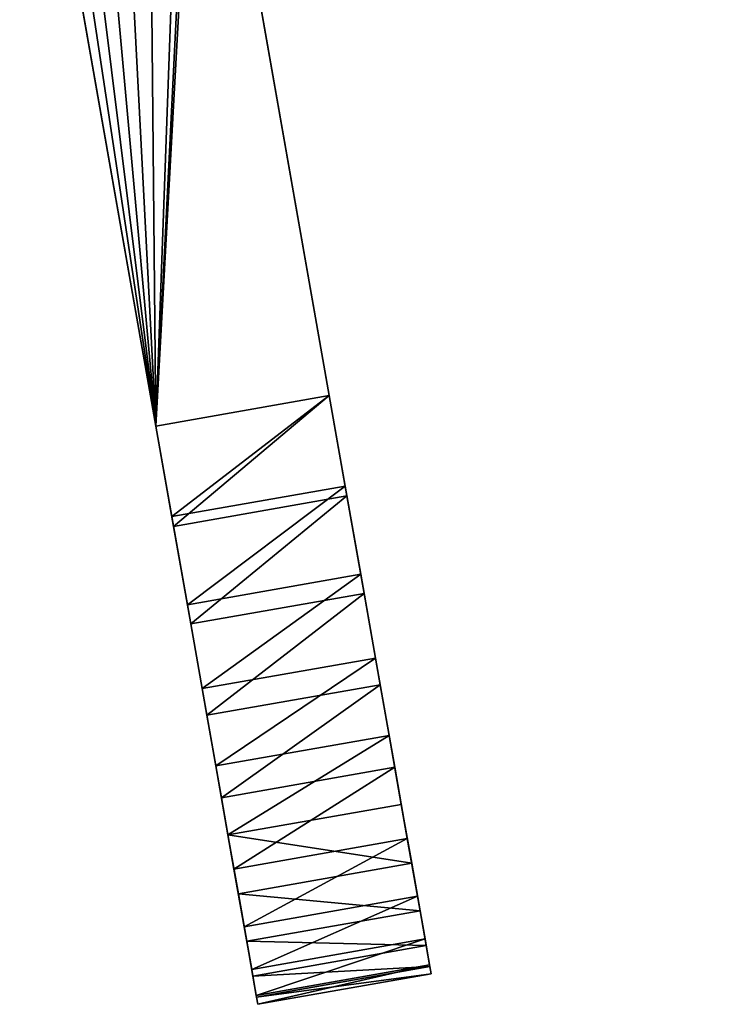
# Model space of a CAD drawing. Extents: x 31 to 268, y 1 to 99.
# Tile 1 of 33: x 53 to 68, y 57 to 78. Entities that reach past the tile are written whole.
import ezdxf

# ---------------------------------------------------------------- set-up
doc = ezdxf.new("R2010")
doc.units = 0
doc.header["$LTSCALE"] = 2.54
doc.layers.get('0').update_dxf_attribs({"color": 13, "linetype": 'CONTINUOUS'})

# ---------------------------------------------------------------- blocks, each defined once
blk = doc.blocks.new('RUNAN_SMALL_WIESZAK_NA_R_C')
at = {"color": 0}
for p, q in [((56.896, 85.758, 111.917), (59.73, 69.687, 111.917)), ((59.73, 69.687, 160.177), (56.896, 85.758, 160.177)), ((56.896, 85.758, 111.917), (59.73, 69.687, 111.917)), ((59.73, 69.687, 160.177), (56.896, 85.758, 160.177)), ((55.978, 69.025, 111.917), (53.144, 85.096, 111.917)), ((53.144, 85.096, 160.177), (55.978, 69.025, 160.177)), ((53.144, 85.096, 160.177), (55.978, 69.025, 160.177)), ((55.978, 69.025, 111.917), (53.144, 85.096, 111.917)), ((59.73, 69.687, 111.917), (55.978, 69.025, 111.917)), ((55.978, 69.025, 160.177), (59.73, 69.687, 160.177)), ((55.978, 69.025, 160.177), (59.73, 69.687, 160.177)), ((59.73, 69.687, 111.917), (55.978, 69.025, 111.917)), ((60.075, 67.73, 112.073), (59.73, 69.687, 111.917)), ((59.73, 69.687, 160.177), (60.113, 67.515, 159.984)), ((59.73, 69.687, 160.177), (60.113, 67.515, 159.984)), ((60.075, 67.73, 112.073), (59.73, 69.687, 111.917)), ((56.361, 66.854, 159.984), (55.978, 69.025, 160.177)), ((55.978, 69.025, 111.917), (56.323, 67.069, 112.073)), ((56.361, 66.854, 159.984), (55.978, 69.025, 160.177)), ((55.978, 69.025, 111.917), (56.323, 67.069, 112.073)), ((60.075, 67.73, 112.073), (56.323, 67.069, 112.073)), ((60.075, 67.73, 112.073), (56.323, 67.069, 112.073)), ((60.411, 65.822, 112.538), (60.075, 67.73, 112.073)), ((60.411, 65.822, 112.538), (60.075, 67.73, 112.073)), ((60.113, 67.515, 159.984), (56.361, 66.854, 159.984)), ((60.113, 67.515, 159.984), (56.361, 66.854, 159.984)), ((60.113, 67.515, 159.984), (60.484, 65.409, 159.411)), ((60.113, 67.515, 159.984), (60.484, 65.409, 159.411)), ((56.323, 67.069, 112.073), (56.659, 65.161, 112.538)), ((56.323, 67.069, 112.073), (56.659, 65.161, 112.538)), ((56.732, 64.748, 159.411), (56.361, 66.854, 159.984)), ((56.732, 64.748, 159.411), (56.361, 66.854, 159.984)), ((60.411, 65.822, 112.538), (56.659, 65.161, 112.538)), ((60.411, 65.822, 112.538), (56.659, 65.161, 112.538)), ((60.731, 64.009, 113.301), (60.411, 65.822, 112.538)), ((60.731, 64.009, 113.301), (60.411, 65.822, 112.538)), ((60.484, 65.409, 159.411), (56.732, 64.748, 159.411)), ((60.484, 65.409, 159.411), (56.732, 64.748, 159.411)), ((60.484, 65.409, 159.411), (60.832, 63.433, 158.475)), ((60.484, 65.409, 159.411), (60.832, 63.433, 158.475)), ((56.659, 65.161, 112.538), (56.979, 63.347, 113.301)), ((56.659, 65.161, 112.538), (56.979, 63.347, 113.301)), ((57.08, 62.772, 158.475), (56.732, 64.748, 159.411)), ((57.08, 62.772, 158.475), (56.732, 64.748, 159.411)), ((60.731, 64.009, 113.301), (56.979, 63.347, 113.301)), ((60.731, 64.009, 113.301), (56.979, 63.347, 113.301)), ((61.026, 62.336, 114.342), (60.731, 64.009, 113.301)), ((61.026, 62.336, 114.342), (60.731, 64.009, 113.301)), ((56.979, 63.347, 113.301), (57.274, 61.674, 114.342)), ((56.979, 63.347, 113.301), (57.274, 61.674, 114.342)), ((60.832, 63.433, 158.475), (57.08, 62.772, 158.475)), ((60.832, 63.433, 158.475), (57.08, 62.772, 158.475)), ((60.832, 63.433, 158.475), (61.147, 61.648, 157.206)), ((60.832, 63.433, 158.475), (61.147, 61.648, 157.206)), ((57.395, 60.986, 157.206), (57.08, 62.772, 158.475)), ((57.395, 60.986, 157.206), (57.08, 62.772, 158.475)), ((61.026, 62.336, 114.342), (57.274, 61.674, 114.342)), ((61.026, 62.336, 114.342), (57.274, 61.674, 114.342)), ((61.289, 60.843, 115.637), (61.026, 62.336, 114.342)), ((61.289, 60.843, 115.637), (61.026, 62.336, 114.342)), ((57.274, 61.674, 114.342), (57.537, 60.182, 115.637)), ((57.274, 61.674, 114.342), (57.537, 60.182, 115.637)), ((61.147, 61.648, 157.206), (57.395, 60.986, 157.206)), ((61.147, 61.648, 157.206), (57.395, 60.986, 157.206)), ((61.147, 61.648, 157.206), (61.419, 60.106, 155.64)), ((61.147, 61.648, 157.206), (61.419, 60.106, 155.64)), ((57.667, 59.444, 155.64), (57.395, 60.986, 157.206)), ((57.667, 59.444, 155.64), (57.395, 60.986, 157.206)), ((61.289, 60.843, 115.637), (57.537, 60.182, 115.637)), ((61.289, 60.843, 115.637), (57.537, 60.182, 115.637)), ((61.514, 59.569, 117.152), (61.289, 60.843, 115.637)), ((61.514, 59.569, 117.152), (61.289, 60.843, 115.637)), ((57.537, 60.182, 115.637), (57.762, 58.907, 117.152)), ((57.537, 60.182, 115.637), (57.762, 58.907, 117.152)), ((61.419, 60.106, 155.64), (57.667, 59.444, 155.64)), ((61.419, 60.106, 155.64), (57.667, 59.444, 155.64)), ((61.419, 60.106, 155.64), (61.64, 58.856, 153.827)), ((61.419, 60.106, 155.64), (61.64, 58.856, 153.827)), ((57.887, 58.194, 153.827), (57.667, 59.444, 155.64)), ((57.887, 58.194, 153.827), (57.667, 59.444, 155.64)), ((61.514, 59.569, 117.152), (57.762, 58.907, 117.152)), ((61.514, 59.569, 117.152), (57.762, 58.907, 117.152)), ((61.695, 58.543, 118.851), (61.514, 59.569, 117.152)), ((61.695, 58.543, 118.851), (61.514, 59.569, 117.152)), ((57.762, 58.907, 117.152), (57.943, 57.882, 118.851)), ((57.762, 58.907, 117.152), (57.943, 57.882, 118.851)), ((61.64, 58.856, 153.827), (57.887, 58.194, 153.827)), ((61.64, 58.856, 153.827), (57.887, 58.194, 153.827)), ((61.64, 58.856, 153.827), (61.802, 57.934, 151.82)), ((61.64, 58.856, 153.827), (61.802, 57.934, 151.82)), ((61.695, 58.543, 118.851), (57.943, 57.882, 118.851)), ((61.695, 58.543, 118.851), (57.943, 57.882, 118.851)), ((61.827, 57.792, 120.692), (61.695, 58.543, 118.851)), ((61.827, 57.792, 120.692), (61.695, 58.543, 118.851)), ((58.05, 57.273, 151.82), (57.887, 58.194, 153.827)), ((58.05, 57.273, 151.82), (57.887, 58.194, 153.827)), ((57.943, 57.882, 118.851), (58.075, 57.13, 120.692)), ((57.943, 57.882, 118.851), (58.075, 57.13, 120.692)), ((61.802, 57.934, 151.82), (58.05, 57.273, 151.82)), ((61.802, 57.934, 151.82), (58.05, 57.273, 151.82)), ((61.827, 57.792, 120.692), (58.075, 57.13, 120.692)), ((61.827, 57.792, 120.692), (58.075, 57.13, 120.692)), ((61.802, 57.934, 151.82), (61.902, 57.37, 149.682)), ((61.802, 57.934, 151.82), (61.902, 57.37, 149.682)), ((61.908, 57.334, 122.63), (61.827, 57.792, 120.692)), ((61.908, 57.334, 122.63), (61.827, 57.792, 120.692)), ((61.902, 57.37, 149.682), (58.149, 56.708, 149.682)), ((61.902, 57.37, 149.682), (58.149, 56.708, 149.682)), ((61.908, 57.334, 122.63), (58.156, 56.672, 122.63)), ((61.908, 57.334, 122.63), (58.156, 56.672, 122.63)), ((61.902, 57.37, 149.682), (61.935, 57.18, 147.477)), ((61.902, 57.37, 149.682), (61.935, 57.18, 147.477)), ((61.935, 57.18, 124.617), (61.908, 57.334, 122.63)), ((61.935, 57.18, 124.617), (61.908, 57.334, 122.63)), ((58.149, 56.708, 149.682), (58.05, 57.273, 151.82)), ((58.149, 56.708, 149.682), (58.05, 57.273, 151.82)), ((58.075, 57.13, 120.692), (58.156, 56.672, 122.63)), ((58.075, 57.13, 120.692), (58.156, 56.672, 122.63)), ((58.183, 56.518, 124.617), (61.935, 57.18, 124.617)), ((61.935, 57.18, 147.477), (58.183, 56.518, 147.477)), ((61.935, 57.18, 147.477), (58.183, 56.518, 147.477)), ((58.183, 56.518, 124.617), (61.935, 57.18, 124.617)), ((61.935, 57.18, 147.477), (61.935, 57.18, 124.617)), ((61.935, 57.18, 147.477), (61.935, 57.18, 124.617)), ((58.183, 56.518, 147.477), (58.149, 56.708, 149.682)), ((58.183, 56.518, 147.477), (58.149, 56.708, 149.682)), ((58.156, 56.672, 122.63), (58.183, 56.518, 124.617)), ((58.156, 56.672, 122.63), (58.183, 56.518, 124.617)), ((58.183, 56.518, 124.617), (58.183, 56.518, 147.477)), ((58.183, 56.518, 124.617), (58.183, 56.518, 147.477))]:
    blk.add_line(p, q, dxfattribs=at)
mesh = blk.add_polyface(dxfattribs=at)
corners = [(56.838, 93.019, 111.917), (56.896, 87.081, 111.917), (56.838, 86.42, 111.917), (58.042, 93.58, 111.917), (57.068, 87.723, 111.917), (57.349, 88.325, 111.917), (57.729, 88.869, 111.917), (58.199, 89.338, 111.917), (59.325, 93.924, 111.917), (58.743, 89.719, 111.917), (59.345, 90, 111.917), (60.648, 94.04, 111.917), (59.986, 90.172, 111.917), (60.648, 90.23, 111.917), (150.029, 94.04, 111.917), (150.029, 90.23, 111.917), (53.144, 87.743, 111.917), (53.144, 85.096, 111.917), (53.028, 86.42, 111.917), (53.488, 89.026, 111.917), (55.978, 69.025, 111.917), (54.049, 90.23, 111.917), (54.811, 91.318, 111.917), (55.75, 92.257, 111.917), (56.896, 85.758, 111.917), (59.73, 69.687, 111.917)]
mesh.append_faces([[corners[k] for k in face] for face in [(13, 14, 15), (16, 17, 18), (20, 24, 25)]], dxfattribs={"vtx0": -1, "color": 0})
mesh.append_faces([[corners[k] for k in face] for face in [(1, 3, 4), (4, 3, 5), (5, 3, 6), (6, 3, 7), (7, 8, 9), (9, 8, 10), (10, 11, 12), (12, 11, 13), (17, 19, 20)]], dxfattribs={"vtx0": -1, "vtx1": -1, "color": 0})
mesh.append_faces([[corners[k] for k in face] for face in [(20, 0, 2)]], dxfattribs={"vtx0": -1, "vtx1": -1, "vtx2": -1, "color": 0})
mesh.append_faces([[corners[k] for k in face] for face in [(0, 1, 2), (1, 0, 3), (7, 3, 8), (10, 8, 11), (13, 11, 14), (17, 16, 19), (20, 19, 21), (20, 21, 22), (20, 22, 23), (20, 23, 0), (20, 2, 24)]], dxfattribs={"vtx0": -1, "vtx2": -1, "color": 0})
mesh = blk.add_polyface(dxfattribs=at)
corners = [(55.978, 69.025, 160.177), (56.896, 85.758, 160.177), (56.838, 86.42, 160.177), (59.73, 69.687, 160.177), (53.144, 85.096, 160.177), (53.144, 87.743, 160.177), (53.028, 86.42, 160.177), (53.488, 89.026, 160.177), (54.049, 90.23, 160.177), (54.811, 91.318, 160.177), (55.75, 92.257, 160.177), (56.838, 93.019, 160.177), (56.896, 87.081, 160.177), (58.042, 93.58, 160.177), (57.068, 87.723, 160.177), (57.349, 88.325, 160.177), (57.729, 88.869, 160.177), (58.199, 89.338, 160.177), (59.325, 93.924, 160.177), (58.743, 89.719, 160.177), (59.345, 90, 160.177), (60.648, 94.04, 160.177), (59.986, 90.172, 160.177), (60.648, 90.23, 160.177), (150.029, 90.23, 160.177), (150.029, 94.04, 160.177)]
mesh.append_faces([[corners[k] for k in face] for face in [(1, 0, 3), (4, 5, 6), (21, 24, 25)]], dxfattribs={"vtx0": -1, "color": 0})
mesh.append_faces([[corners[k] for k in face] for face in [(5, 0, 7), (7, 0, 8), (8, 0, 9), (9, 0, 10), (10, 0, 11), (11, 12, 13), (13, 17, 18), (18, 20, 21)]], dxfattribs={"vtx0": -1, "vtx1": -1, "color": 0})
mesh.append_faces([[corners[k] for k in face] for face in [(11, 0, 2)]], dxfattribs={"vtx0": -1, "vtx1": -1, "vtx2": -1, "color": 0})
mesh.append_faces([[corners[k] for k in face] for face in [(0, 1, 2), (5, 4, 0), (11, 2, 12), (13, 12, 14), (13, 14, 15), (13, 15, 16), (13, 16, 17), (18, 17, 19), (18, 19, 20), (21, 20, 22), (21, 22, 23), (21, 23, 24)]], dxfattribs={"vtx0": -1, "vtx2": -1, "color": 0})
mesh = blk.add_polyface(dxfattribs=at)
corners = [(61.908, 57.334, 122.63), (61.935, 57.18, 147.477), (61.935, 57.18, 124.617), (61.902, 57.37, 149.682), (61.827, 57.792, 120.692), (61.802, 57.934, 151.82), (61.695, 58.543, 118.851), (61.64, 58.856, 153.827), (61.514, 59.569, 117.152), (61.419, 60.106, 155.64), (61.289, 60.843, 115.637), (61.147, 61.648, 157.206), (61.026, 62.336, 114.342), (60.832, 63.433, 158.475), (60.731, 64.009, 113.301), (60.484, 65.409, 159.411), (60.411, 65.822, 112.538), (60.113, 67.515, 159.984), (60.075, 67.73, 112.073), (59.73, 69.687, 160.177), (59.73, 69.687, 111.917), (56.896, 85.758, 111.917), (56.896, 85.758, 160.177)]
mesh.append_faces([[corners[k] for k in face] for face in [(0, 1, 2), (19, 21, 22)]], dxfattribs={"vtx0": -1, "color": 0})
mesh.append_faces([[corners[k] for k in face] for face in [(1, 0, 3), (3, 4, 5), (5, 6, 7), (7, 8, 9), (9, 10, 11), (11, 12, 13), (13, 14, 15), (15, 16, 17), (17, 18, 19)]], dxfattribs={"vtx0": -1, "vtx1": -1, "color": 0})
mesh.append_faces([[corners[k] for k in face] for face in [(3, 0, 4), (5, 4, 6), (7, 6, 8), (9, 8, 10), (11, 10, 12), (13, 12, 14), (15, 14, 16), (17, 16, 18), (19, 18, 20), (19, 20, 21)]], dxfattribs={"vtx0": -1, "vtx2": -1, "color": 0})
mesh = blk.add_polyface(dxfattribs=at)
corners = [(58.149, 56.708, 149.682), (58.183, 56.518, 124.617), (58.183, 56.518, 147.477), (58.156, 56.672, 122.63), (58.075, 57.13, 120.692), (58.05, 57.273, 151.82), (57.943, 57.882, 118.851), (57.887, 58.194, 153.827), (57.762, 58.907, 117.152), (57.667, 59.444, 155.64), (57.537, 60.182, 115.637), (57.395, 60.986, 157.206), (57.274, 61.674, 114.342), (57.08, 62.772, 158.475), (56.979, 63.347, 113.301), (56.732, 64.748, 159.411), (56.659, 65.161, 112.538), (56.361, 66.854, 159.984), (56.323, 67.069, 112.073), (55.978, 69.025, 160.177), (55.978, 69.025, 111.917), (53.144, 85.096, 160.177), (53.144, 85.096, 111.917)]
mesh.append_faces([[corners[k] for k in face] for face in [(0, 1, 2), (20, 21, 22)]], dxfattribs={"vtx0": -1, "color": 0})
mesh.append_faces([[corners[k] for k in face] for face in [(1, 0, 3), (3, 0, 4), (4, 5, 6), (6, 7, 8), (8, 9, 10), (10, 11, 12), (12, 13, 14), (14, 15, 16), (16, 17, 18), (18, 19, 20)]], dxfattribs={"vtx0": -1, "vtx1": -1, "color": 0})
mesh.append_faces([[corners[k] for k in face] for face in [(4, 0, 5), (6, 5, 7), (8, 7, 9), (10, 9, 11), (12, 11, 13), (14, 13, 15), (16, 15, 17), (18, 17, 19), (20, 19, 21)]], dxfattribs={"vtx0": -1, "vtx2": -1, "color": 0})
mesh = blk.add_polyface(dxfattribs=at)
corners = [(56.361, 66.854, 159.984), (59.73, 69.687, 160.177), (55.978, 69.025, 160.177), (60.113, 67.515, 159.984)]
mesh.append_faces([[corners[k] for k in face] for face in [(0, 1, 2), (1, 0, 3)]], dxfattribs={"vtx0": -1, "color": 0})
mesh = blk.add_polyface(dxfattribs=at)
corners = [(59.73, 69.687, 111.917), (56.323, 67.069, 112.073), (55.978, 69.025, 111.917), (60.075, 67.73, 112.073)]
mesh.append_faces([[corners[k] for k in face] for face in [(0, 1, 2), (1, 0, 3)]], dxfattribs={"vtx0": -1, "color": 0})
mesh = blk.add_polyface(dxfattribs=at)
corners = [(60.075, 67.73, 112.073), (56.659, 65.161, 112.538), (56.323, 67.069, 112.073), (60.411, 65.822, 112.538)]
mesh.append_faces([[corners[k] for k in face] for face in [(0, 1, 2), (1, 0, 3)]], dxfattribs={"vtx0": -1, "color": 0})
mesh = blk.add_polyface(dxfattribs=at)
corners = [(56.732, 64.748, 159.411), (60.113, 67.515, 159.984), (56.361, 66.854, 159.984), (60.484, 65.409, 159.411)]
mesh.append_faces([[corners[k] for k in face] for face in [(0, 1, 2), (1, 0, 3)]], dxfattribs={"vtx0": -1, "color": 0})
mesh = blk.add_polyface(dxfattribs=at)
corners = [(60.411, 65.822, 112.538), (56.979, 63.347, 113.301), (56.659, 65.161, 112.538), (60.731, 64.009, 113.301)]
mesh.append_faces([[corners[k] for k in face] for face in [(0, 1, 2), (1, 0, 3)]], dxfattribs={"vtx0": -1, "color": 0})
mesh = blk.add_polyface(dxfattribs=at)
corners = [(57.08, 62.772, 158.475), (60.484, 65.409, 159.411), (56.732, 64.748, 159.411), (60.832, 63.433, 158.475)]
mesh.append_faces([[corners[k] for k in face] for face in [(0, 1, 2), (1, 0, 3)]], dxfattribs={"vtx0": -1, "color": 0})
mesh = blk.add_polyface(dxfattribs=at)
corners = [(60.731, 64.009, 113.301), (57.274, 61.674, 114.342), (56.979, 63.347, 113.301), (61.026, 62.336, 114.342)]
mesh.append_faces([[corners[k] for k in face] for face in [(0, 1, 2), (1, 0, 3)]], dxfattribs={"vtx0": -1, "color": 0})
mesh = blk.add_polyface(dxfattribs=at)
corners = [(57.395, 60.986, 157.206), (60.832, 63.433, 158.475), (57.08, 62.772, 158.475), (61.147, 61.648, 157.206)]
mesh.append_faces([[corners[k] for k in face] for face in [(0, 1, 2), (1, 0, 3)]], dxfattribs={"vtx0": -1, "color": 0})
mesh = blk.add_polyface(dxfattribs=at)
corners = [(61.026, 62.336, 114.342), (57.537, 60.182, 115.637), (57.274, 61.674, 114.342), (61.289, 60.843, 115.637)]
mesh.append_faces([[corners[k] for k in face] for face in [(0, 1, 2), (1, 0, 3)]], dxfattribs={"vtx0": -1, "color": 0})
mesh = blk.add_polyface(dxfattribs=at)
corners = [(57.667, 59.444, 155.64), (61.147, 61.648, 157.206), (57.395, 60.986, 157.206), (61.419, 60.106, 155.64)]
mesh.append_faces([[corners[k] for k in face] for face in [(0, 1, 2), (1, 0, 3)]], dxfattribs={"vtx0": -1, "color": 0})
mesh = blk.add_polyface(dxfattribs=at)
corners = [(61.514, 59.569, 117.152), (57.537, 60.182, 115.637), (61.289, 60.843, 115.637), (57.762, 58.907, 117.152)]
mesh.append_faces([[corners[k] for k in face] for face in [(0, 1, 2), (1, 0, 3)]], dxfattribs={"vtx0": -1, "color": 0})
mesh = blk.add_polyface(dxfattribs=at)
corners = [(61.419, 60.106, 155.64), (57.887, 58.194, 153.827), (61.64, 58.856, 153.827), (57.667, 59.444, 155.64)]
mesh.append_faces([[corners[k] for k in face] for face in [(0, 1, 2), (1, 0, 3)]], dxfattribs={"vtx0": -1, "color": 0})
mesh = blk.add_polyface(dxfattribs=at)
corners = [(61.695, 58.543, 118.851), (57.762, 58.907, 117.152), (61.514, 59.569, 117.152), (57.943, 57.882, 118.851)]
mesh.append_faces([[corners[k] for k in face] for face in [(0, 1, 2), (1, 0, 3)]], dxfattribs={"vtx0": -1, "color": 0})
mesh = blk.add_polyface(dxfattribs=at)
corners = [(61.64, 58.856, 153.827), (58.05, 57.273, 151.82), (61.802, 57.934, 151.82), (57.887, 58.194, 153.827)]
mesh.append_faces([[corners[k] for k in face] for face in [(0, 1, 2), (1, 0, 3)]], dxfattribs={"vtx0": -1, "color": 0})
mesh = blk.add_polyface(dxfattribs=at)
corners = [(61.827, 57.792, 120.692), (57.943, 57.882, 118.851), (61.695, 58.543, 118.851), (58.075, 57.13, 120.692)]
mesh.append_faces([[corners[k] for k in face] for face in [(0, 1, 2), (1, 0, 3)]], dxfattribs={"vtx0": -1, "color": 0})
mesh = blk.add_polyface(dxfattribs=at)
corners = [(61.802, 57.934, 151.82), (58.149, 56.708, 149.682), (61.902, 57.37, 149.682), (58.05, 57.273, 151.82)]
mesh.append_faces([[corners[k] for k in face] for face in [(0, 1, 2), (1, 0, 3)]], dxfattribs={"vtx0": -1, "color": 0})
mesh = blk.add_polyface(dxfattribs=at)
corners = [(61.908, 57.334, 122.63), (58.075, 57.13, 120.692), (61.827, 57.792, 120.692), (58.156, 56.672, 122.63)]
mesh.append_faces([[corners[k] for k in face] for face in [(0, 1, 2), (1, 0, 3)]], dxfattribs={"vtx0": -1, "color": 0})
mesh = blk.add_polyface(dxfattribs=at)
corners = [(61.902, 57.37, 149.682), (58.183, 56.518, 147.477), (61.935, 57.18, 147.477), (58.149, 56.708, 149.682)]
mesh.append_faces([[corners[k] for k in face] for face in [(0, 1, 2), (1, 0, 3)]], dxfattribs={"vtx0": -1, "color": 0})
mesh = blk.add_polyface(dxfattribs=at)
corners = [(61.935, 57.18, 124.617), (58.156, 56.672, 122.63), (61.908, 57.334, 122.63), (58.183, 56.518, 124.617)]
mesh.append_faces([[corners[k] for k in face] for face in [(0, 1, 2), (1, 0, 3)]], dxfattribs={"vtx0": -1, "color": 0})
mesh = blk.add_polyface(dxfattribs=at)
corners = [(61.935, 57.18, 147.477), (58.183, 56.518, 124.617), (61.935, 57.18, 124.617), (58.183, 56.518, 147.477)]
mesh.append_faces([[corners[k] for k in face] for face in [(0, 1, 2), (1, 0, 3)]], dxfattribs={"vtx0": -1, "color": 0})

msp = doc.modelspace()

# ---------------------------------------------------------------- block references
at = {"color": 0}
msp.add_blockref('RUNAN_SMALL_WIESZAK_NA_R_C', (0, 0), dxfattribs=at)

doc.saveas('drawing.dxf')
